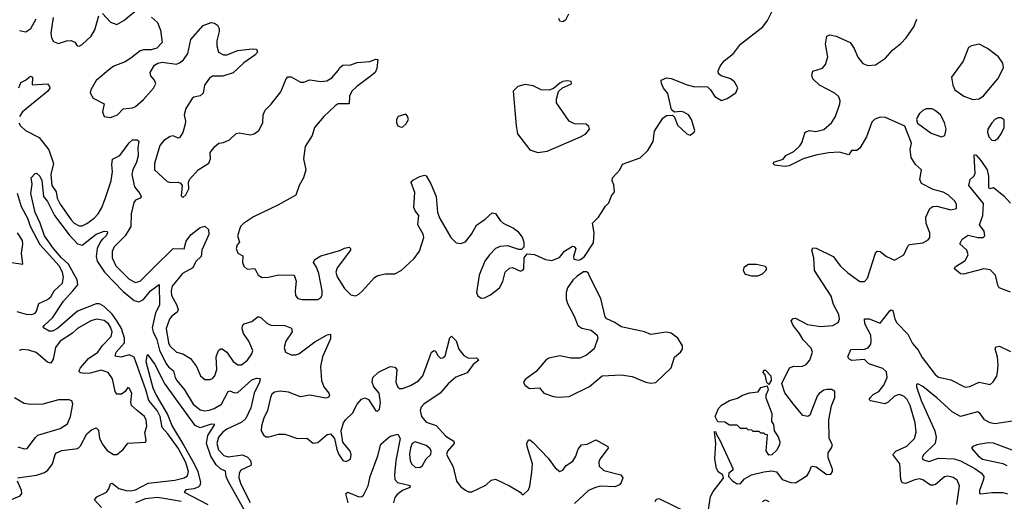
# Model space of a CAD drawing. Extents: x 1603745 to 1745082, y 385868 to 533966.
# Tile 166 of 256: x 1624927 to 1631195, y 466536 to 469601. Entities that reach past the tile are written whole.
import ezdxf

# ---------------------------------------------------------------- set-up
doc = ezdxf.new("R2010")
doc.units = 0

msp = doc.modelspace()

# ---------------------------------------------------------------- linework, layer by layer
at = {"layer": '0CON20XD'}
for points in [[(1625766.1, 469616.1), (1625803.6, 469583.6), (1625823.3, 469535), (1625833.8, 469455), (1625800.7, 469419.3), (1625765, 469408.8), (1625715, 469409.2), (1625695, 469402.5), (1625633.8, 469355), (1625597.9, 469332.1), (1625526.2, 469305), (1625505, 469290.6), (1625415, 469212.9), (1625379.5, 469155), (1625376.5, 469135), (1625395, 469102.5), (1625464, 469065), (1625454.4, 469015), (1625464.2, 468985), (1625505, 468977.5), (1625548.8, 468995), (1625586.4, 469033.6), (1625645, 469039.5), (1625665, 469049.5), (1625715, 469093.3), (1625779.2, 469165), (1625793.8, 469195), (1625786.2, 469215), (1625763, 469243), (1625758, 469265), (1625785, 469311.2), (1625805.9, 469324.1), (1625835, 469330), (1625925, 469318.5), (1625945, 469325.5), (1625970.5, 469345), (1625996.7, 469385), (1626017.5, 469475), (1626095, 469564.2), (1626145, 469582), (1626167.7, 469577.7), (1626186.7, 469565), (1626196.7, 469545), (1626196.7, 469525), (1626182.7, 469467.3), (1626183.1, 469435), (1626193.7, 469393.7), (1626225, 469377.8), (1626245, 469378.1), (1626315, 469404.3), (1626406.4, 469416.4), (1626435, 469412.5), (1626440, 469395), (1626423.3, 469375), (1626355, 469325.8), (1626285, 469262.5), (1626219.4, 469240.6), (1626155, 469241.5), (1626135, 469229.5), (1626103.5, 469185), (1626095, 469134), (1626075, 469117.1), (1626035, 469107.1), (1626025, 469099.2), (1625985, 469036), (1625973.1, 468995), (1625981.9, 468955), (1625980, 468935), (1625965, 468883.8), (1625945, 468850), (1625935, 468846.2), (1625905, 468862.5), (1625885, 468857.8), (1625845, 468832.9), (1625820.2, 468799.8), (1625785.4, 468685), (1625784.6, 468644.6), (1625865, 468571.4), (1625885, 468564.4), (1625935, 468567.5), (1625950.5, 468560.5), (1625961.2, 468545), (1625955, 468480), (1625965, 468470), (1625984.1, 468485.9), (1626003.8, 468525), (1626001.2, 468565), (1626008.8, 468585), (1626063.6, 468646.4), (1626131.9, 468688.1), (1626141.4, 468715), (1626139.2, 468755), (1626169.2, 468795), (1626195, 468814.2), (1626225, 468819.2), (1626263.2, 468836.8), (1626305, 468875.8), (1626325, 468880), (1626395, 468868.6), (1626420, 468875), (1626450, 468895), (1626474.2, 468945), (1626478, 468995), (1626488.8, 469025), (1626527.1, 469062.9), (1626588.8, 469141.2), (1626623.8, 469225), (1626635, 469236.7), (1626655, 469236.2), (1626715, 469203.3), (1626735, 469203.8), (1626775, 469218.8), (1626845, 469208), (1626882.3, 469212.3), (1626915, 469230), (1626955, 469276.7), (1626965, 469296.7), (1626985, 469311.2), (1627035, 469313.8), (1627075, 469328.8), (1627155, 469335.7), (1627195, 469350), (1627206.7, 469346.7), (1627200.7, 469289.3), (1627189.2, 469265), (1627165.8, 469245), (1627072.5, 469175), (1627042.2, 469145), (1627025.8, 469115), (1627023.9, 469066.1), (1626955, 469064.4), (1626935, 469053.1), (1626863.8, 468985), (1626804.4, 468915), (1626788, 468865), (1626744.2, 468795), (1626734.2, 468715.8), (1626748.8, 468645), (1626734.3, 468595), (1626707.1, 468545), (1626685.7, 468485), (1626569.8, 468420.2), (1626415, 468345.9), (1626351.5, 468305), (1626333.6, 468285), (1626313.3, 468225), (1626326.7, 468185), (1626311.1, 468168.9), (1626304.5, 468145), (1626315, 468114.2), (1626348.1, 468098.1), (1626345.8, 468055), (1626353.4, 468033.4), (1626375, 468013.1), (1626425, 468017.1), (1626445.5, 467975), (1626471.3, 467961.3), (1626508.1, 467961.9), (1626576.9, 467976.9), (1626675, 467976), (1626687.6, 467937.6), (1626680, 467875), (1626682.5, 467845), (1626697.3, 467827.3), (1626725, 467821.4), (1626825, 467820.8), (1626845, 467833.8), (1626851.9, 467848.1), (1626853.5, 467875), (1626831.5, 467985), (1626816.3, 468026.3), (1626798, 468055), (1626805.8, 468075), (1626845, 468098.5), (1626965, 468132.5), (1626995, 468147.5), (1627025, 468153.3), (1627033.3, 468145), (1627033.3, 468135), (1626947.4, 468022.6), (1626939.4, 467995), (1626948.5, 467965), (1626995, 467890), (1627035, 467850.9), (1627065, 467844.5), (1627085, 467854.4), (1627110, 467875), (1627185, 467960.8), (1627206.8, 467973.2), (1627255.7, 467984.3), (1627315, 467984.2), (1627355, 468004.2), (1627439.1, 468080.9), (1627472.4, 468127.6), (1627500, 468215), (1627495.4, 468235.4), (1627460.8, 468295), (1627468.8, 468355), (1627443.8, 468385), (1627436, 468405), (1627441.7, 468501.7), (1627420, 468565), (1627429.3, 468580.7), (1627475, 468603.3), (1627505, 468612.5), (1627515, 468607.5), (1627545, 468556.7), (1627577.5, 468475), (1627587.3, 468375), (1627601.3, 468335), (1627672.2, 468215), (1627705, 468181.9), (1627735, 468177.1), (1627765, 468188), (1627802.9, 468237.1), (1627835, 468294), (1627889.3, 468330.7), (1627935, 468372), (1627955, 468368), (1627985, 468323.8), (1628005, 468306), (1628070, 468275), (1628095, 468256.2), (1628125, 468217.5), (1628136.7, 468185), (1628137, 468153), (1628121.7, 468138.3), (1628105, 468137.5), (1628035, 468162.5), (1627985, 468157.5), (1627955, 468144.4), (1627917.5, 468105), (1627888.2, 468065), (1627852.7, 467975), (1627836, 467865), (1627842.7, 467842.7), (1627865, 467829.2), (1627885, 467831.4), (1627925, 467850), (1627982, 467895), (1628002.5, 467935), (1628018, 467995), (1628045, 468018.8), (1628065, 468023.8), (1628115, 468001.2), (1628131.7, 468008.3), (1628136.7, 468015), (1628137.5, 468085), (1628158.3, 468111.7), (1628205, 468106.2), (1628275, 468074.3), (1628315, 468068.6), (1628362.6, 468087.4), (1628395, 468127.5), (1628445, 468160), (1628457.3, 468157.3), (1628467, 468143), (1628452, 468095), (1628455, 468077.5), (1628485, 468071.2), (1628497.5, 468075), (1628522.5, 468095), (1628579.5, 468180.5), (1628584.2, 468245), (1628573, 468307), (1628612.5, 468345), (1628656.4, 468413.6), (1628677.5, 468435), (1628695, 468480), (1628712.5, 468505), (1628709.3, 468549.3), (1628697.5, 468575), (1628700, 468595), (1628746.7, 468645), (1628765, 468682.5), (1628877.5, 468722.5), (1628925, 468768.8), (1628960, 468825), (1628968.3, 468891.7), (1629021.2, 468975), (1629045, 468991.2), (1629082.5, 468992.5), (1629095, 468980), (1629115, 468928.8), (1629173.3, 468875), (1629195, 468866.2), (1629221.2, 468885), (1629223.8, 468895), (1629204.4, 468965), (1629184.3, 468995), (1629155, 469013.3), (1629132.9, 469017.1), (1629095, 469012.5), (1629076.4, 469026.4), (1629052.1, 469132.1), (1629026.2, 469165), (1629012, 469195), (1629010, 469215), (1629045, 469231.2), (1629075, 469227.5), (1629175, 469185.7), (1629225, 469174.3), (1629255, 469175.7), (1629305, 469173.8), (1629325, 469153.8), (1629351.1, 469111.1), (1629395, 469087.7), (1629430.4, 469099.6), (1629485.5, 469134.5), (1629498.3, 469168.3), (1629478, 469205), (1629451.2, 469225), (1629392.7, 469242.7), (1629375.9, 469255.9), (1629372.5, 469275), (1629385.6, 469305), (1629410.8, 469339.2), (1629470.8, 469385), (1629514.7, 469445.3), (1629656.9, 469555), (1629688.1, 469595), (1629735, 469690)], [(1625139.4, 469615), (1625126.1, 469515), (1625130.4, 469485), (1625142.6, 469462.6), (1625175, 469449.5), (1625225, 469467.1), (1625255, 469468.8), (1625277.7, 469457.7), (1625293.9, 469433.9), (1625305, 469433.3), (1625325, 469444), (1625381.9, 469495), (1625404.5, 469535.5), (1625430.6, 469625)], [(1625455, 469640.8), (1625505.7, 469585), (1625545, 469570.5), (1625590.8, 469595), (1625675, 469666.2)], [(1628420.6, 469635), (1628401.7, 469598.3), (1628385, 469586.7), (1628365, 469592.5), (1628358, 469608)], [(1624925, 469531.5), (1624965.7, 469524.3), (1624997.5, 469545), (1625032.8, 469607.2)], [(1629305, 466442.5), (1629325, 466567.5), (1629341.2, 466598.8), (1629406.4, 466683.6), (1629402.5, 466705), (1629375, 466722.5), (1629362.5, 466745), (1629353, 466807), (1629357.5, 466905), (1629350, 466980), (1629358.3, 466978.3), (1629360, 466965), (1629385, 466920), (1629467.5, 466745), (1629467.5, 466735), (1629441.2, 466715), (1629438.8, 466695), (1629466.7, 466665), (1629495, 466648), (1629515, 466648.8), (1629540.7, 466679.3), (1629586.2, 466703.8), (1629665, 466724.4), (1629715, 466730.5), (1629745, 466724.3), (1629780, 466675), (1629835.9, 466655.9), (1629865, 466654), (1629939.1, 466700.9), (1629955.6, 466725), (1629964.4, 466755.6), (1629975, 466760), (1629996.7, 466755), (1630065, 466706), (1630090.7, 466709.3), (1630100, 466725), (1630100.7, 466740.7), (1630073.9, 466813.9), (1630073.8, 466845), (1630095, 466876.7), (1630100, 466895), (1630080, 466935), (1630077.9, 467055), (1630095.4, 467144.6), (1630116.1, 467196.1), (1630116.7, 467235), (1630097, 467247), (1630065, 467248.6), (1630045, 467242.9), (1630016.9, 467223.1), (1630003.8, 467205), (1629956.7, 467085), (1629945, 467076.7), (1629912.7, 467082.7), (1629852, 467155), (1629796.8, 467226.8), (1629778.8, 467285), (1629828, 467385), (1629855, 467395.5), (1629905, 467394.7), (1629933.8, 467406.2), (1629957.1, 467435), (1629973.6, 467485), (1629965, 467510.8), (1629913.4, 467563.4), (1629890.4, 467605), (1629850.6, 467655), (1629838, 467685), (1629850, 467700), (1629865, 467700.8), (1629942.1, 467662.1), (1630025, 467648.2), (1630102.5, 467655), (1630138.1, 467675), (1630146.2, 467695), (1630142.1, 467725), (1630107.8, 467787.8), (1630091.7, 467841.7), (1629986.7, 468005), (1629982.5, 468085), (1629970, 468135), (1629975, 468150), (1629998, 468148), (1630105, 468093.8), (1630152.8, 468032.8), (1630199.5, 467989.5), (1630275, 467935.6), (1630305, 467934.4), (1630324, 467956), (1630374.4, 468115), (1630385, 468128), (1630405, 468125.8), (1630444.7, 468094.7), (1630495, 468070), (1630554.7, 468105.3), (1630580.5, 468159.5), (1630590.7, 468169.3), (1630675, 468180.4), (1630710.8, 468199.2), (1630720, 468215), (1630721.5, 468245), (1630698.2, 468305), (1630694.4, 468345), (1630720.9, 468399.1), (1630738.9, 468411.1), (1630765, 468414.4), (1630855, 468391.9), (1630891.2, 468398.8), (1630890, 468425), (1630881.1, 468445), (1630840, 468485), (1630805, 468503.1), (1630740.9, 468520.9), (1630668.6, 468558.6), (1630657.1, 468585), (1630666.7, 468645), (1630630.4, 468680.4), (1630602.5, 468725), (1630595.6, 468774.4), (1630604.3, 468815), (1630562.3, 468922.3), (1630437.6, 468977.6), (1630405, 468980.6), (1630371.3, 468968.7), (1630351.7, 468948.3), (1630318, 468855), (1630275, 468783.3), (1630255, 468767.5), (1630221.7, 468768.3), (1630205, 468740), (1630145, 468758.8), (1630075, 468753.3), (1629995, 468739.2), (1629915, 468715.7), (1629825, 468670), (1629795, 468666), (1629735, 468676.2), (1629723.3, 468685), (1629726.7, 468695), (1629787.1, 468712.9), (1629804.3, 468735.7), (1629855, 468762), (1629892.1, 468797.9), (1629905, 468817.5), (1629926.7, 468885), (1629954.1, 468895.9), (1629995, 468888.9), (1630045, 468902.2), (1630094.7, 468945.3), (1630119.2, 468985), (1630147.8, 469065), (1630150, 469085), (1630140.3, 469110.3), (1630115, 469134.2), (1630018.6, 469185), (1629976, 469225), (1629970, 469245), (1629976.7, 469273.3), (1630038, 469292), (1630057.1, 469315), (1630072, 469365), (1630057.5, 469445), (1630064.1, 469495.9), (1630085, 469504), (1630125, 469496.2), (1630212.5, 469455), (1630237.9, 469417.9), (1630262.2, 469362.2), (1630295, 469322.9), (1630325, 469308.5), (1630375, 469313.6), (1630437.8, 469355), (1630482.7, 469407.3), (1630535, 469448.5), (1630570, 469485), (1630619.1, 469555), (1630638.5, 469605)], [(1630995, 469094), (1631035, 469098), (1631062.7, 469117.3), (1631154.2, 469225), (1631190, 469295), (1631186.2, 469325), (1631156.7, 469365), (1631088, 469418), (1631035, 469444.3), (1630985, 469434.2), (1630965.7, 469424.3), (1630932.8, 469337.2), (1630859.5, 469235), (1630866.9, 469185), (1630879.2, 469155), (1630936.2, 469115), (1630995, 469094)], [(1624921.8, 469168.2), (1624935, 469202), (1624965, 469216), (1624995, 469241.2), (1625008, 469235), (1625006.7, 469186.7), (1625103.3, 469193.3), (1625117.5, 469175), (1625120, 469165), (1625105.7, 469145), (1624945, 469014.6), (1624925.9, 468985)], [(1628225, 468755.5), (1628285, 468763.8), (1628496, 468855), (1628531.2, 468875), (1628553.3, 468905), (1628550.7, 468920.7), (1628532.5, 468935), (1628457.9, 468937.9), (1628425.5, 468955.5), (1628345, 469072.5), (1628343.9, 469096.1), (1628357, 469143), (1628383, 469167), (1628435, 469190), (1628440, 469195), (1628437, 469207), (1628415, 469212.5), (1628385, 469207.5), (1628365, 469197.5), (1628325, 469162.5), (1628298.3, 469151.7), (1628246.1, 469153.9), (1628195, 469179.2), (1628145, 469187.8), (1628098.8, 469175), (1628068.8, 469145), (1628086.4, 468926.4), (1628096.2, 468875), (1628175, 468773.3), (1628225, 468755.5)], [(1627355, 468916.2), (1627365, 468920), (1627386, 468935), (1627402, 468965), (1627396.8, 468986.8), (1627385, 468998.8), (1627336.2, 468985), (1627325.8, 468965), (1627325.8, 468945), (1627335, 468926.2), (1627355, 468916.2)], [(1630795, 468854.4), (1630815.5, 468864.5), (1630824.4, 468905), (1630815, 468946), (1630787.9, 468995), (1630755, 469023.5), (1630735, 469032.7), (1630697.3, 469032.7), (1630676.4, 469023.6), (1630655.5, 469004.5), (1630640.9, 468979.1), (1630635.8, 468965), (1630642.5, 468942.5), (1630729.5, 468879.5), (1630795, 468854.4)], [(1624922.6, 468945), (1624931.3, 468925), (1624963.8, 468895), (1625051, 468851), (1625113.6, 468773.6), (1625143.2, 468685), (1625124.5, 468615), (1625132.1, 468545), (1625158.5, 468505), (1625166.3, 468465), (1625185, 468427.9), (1625255, 468327.5), (1625275, 468306.9), (1625305, 468289.2), (1625325, 468290), (1625354.4, 468305), (1625401.9, 468338.1), (1625427.3, 468365), (1625448.5, 468401.5), (1625470.9, 468460.9), (1625510.2, 468575), (1625518.9, 468635), (1625513.4, 468676.6), (1625517.6, 468712.4), (1625565, 468736.9), (1625625, 468818), (1625644.5, 468835.5), (1625675, 468836.2), (1625685, 468827.5), (1625679.5, 468785), (1625681.9, 468735), (1625671.4, 468695), (1625647.1, 468645), (1625641.4, 468615), (1625657.3, 468537.3), (1625692.5, 468495), (1625700, 468475), (1625694.4, 468465.6), (1625665, 468453.1), (1625652.7, 468437.3), (1625635.9, 468365), (1625634.6, 468285), (1625599.6, 468225), (1625529.6, 468155), (1625516.1, 468125), (1625515.4, 468085.4), (1625538.8, 468035), (1625625, 467948.8), (1625665, 467928.2), (1625695, 467937.5), (1625785, 468027.3), (1625905, 468145.6), (1625975, 468143.3), (1625987.9, 468192.1), (1626002.9, 468215), (1626019.2, 468235), (1626075, 468278.6), (1626105, 468286), (1626130, 468265), (1626131.1, 468235), (1626086.9, 468135), (1626083.3, 468095), (1626047.7, 468062.3), (1626028.5, 468021.5), (1625964.1, 467985.9), (1625898.8, 467905), (1625891.6, 467875), (1625894.3, 467845), (1625926.9, 467785), (1625935.4, 467755), (1625929.2, 467740.8), (1625895.5, 467715), (1625880, 467695), (1625860.3, 467635), (1625873.4, 467545), (1625882.9, 467525), (1625925, 467486.2), (1625965, 467474), (1626015.4, 467445), (1626053.3, 467395), (1626077.5, 467335), (1626105, 467310.6)], [(1631135, 468832.9), (1631155, 468847.5), (1631175.7, 468875), (1631192.9, 468915), (1631194, 468964), (1631175.7, 468975.7), (1631155, 468975.6), (1631135, 468965.7), (1631114.4, 468945), (1631090.6, 468905), (1631088.1, 468885), (1631095.6, 468855), (1631115, 468834.4), (1631135, 468832.9)], [(1631235, 467868.1), (1631162.2, 467895), (1631152.4, 467912.4), (1631138.9, 467975), (1631105, 468009.2), (1631065, 468014.6), (1630935, 467980.6), (1630915, 467984.4), (1630878, 468015), (1630880.9, 468029.1), (1630945, 468068.9), (1630965.5, 468105), (1630955.5, 468135), (1630911.5, 468175), (1630925.5, 468205), (1630965, 468229.6), (1631025.5, 468214.5), (1631060, 468215), (1631071.2, 468225), (1631065.6, 468255), (1631037.1, 468295), (1631058.8, 468355), (1631062.3, 468432.3), (1630967.8, 468545), (1630977, 468583), (1631002.1, 468607.9), (1631010, 468625), (1631002.4, 468737.6), (1631005, 468743.3), (1631015, 468738.6), (1631045, 468704.5), (1631084.8, 468644.8), (1631094.7, 468605.3), (1631095, 468531.2), (1631105, 468527.5), (1631125, 468533.5), (1631135, 468527.5), (1631190.7, 468480.7), (1631235, 468432.7)], [(1625802, 467115), (1625748.4, 467178.4), (1625731, 467245), (1625655, 467452.9), (1625625, 467468.7), (1625573.5, 467453.5), (1625535, 467460), (1625542.3, 467485), (1625594.3, 467545), (1625594.8, 467575.2), (1625575.1, 467635), (1625545.5, 467685.5), (1625516, 467726), (1625465, 467776.4), (1625435, 467792.2), (1625415, 467793.6), (1625295, 467747), (1625166.8, 467635), (1625135, 467619.2), (1625115, 467618.1), (1625079.7, 467639.7), (1625076, 467645), (1625083.1, 467655), (1625135.7, 467704.3), (1625205, 467810.4), (1625266.2, 467875), (1625296.9, 467913.1), (1625292.3, 467945), (1625237.8, 468045), (1625193.8, 468085), (1625141.9, 468145), (1625085.3, 468225), (1625057.1, 468307.1), (1625025, 468374.4), (1624998.6, 468495), (1625006.7, 468555), (1625000.6, 468595), (1625025, 468623.1), (1625035, 468624.3), (1625054.4, 468605), (1625067.1, 468577.1), (1625078.5, 468475), (1625105, 468443.3), (1625149.3, 468355), (1625241.3, 468231.3), (1625295, 468174.7), (1625325, 468166.1), (1625415, 468235.3), (1625465, 468255.4), (1625484, 468254), (1625487.1, 468245), (1625477.3, 468225), (1625454.8, 468205.2), (1625440.9, 468189.1), (1625420.3, 468145), (1625413.9, 468095), (1625420.6, 468065), (1625466.9, 467995), (1625585, 467870.8), (1625656.4, 467815), (1625685, 467804.8), (1625715, 467821.1), (1625760, 467875), (1625815.7, 467915.7), (1625816.4, 467785), (1625792.1, 467735), (1625771, 467641), (1625776.2, 467615), (1625799.7, 467565), (1625817, 467497), (1625857.2, 467415), (1625875, 467391.9), (1625907.1, 467367.1), (1625916.2, 467325), (1625926.8, 467305), (1625976.2, 467246.2), (1626031.2, 467155), (1626075, 467118.2), (1626105, 467111.6), (1626133.3, 467116.7), (1626165, 467127.4), (1626212.5, 467155), (1626255, 467234.3), (1626265, 467239.4), (1626295, 467227.3), (1626315, 467229.6), (1626405, 467308.5), (1626435, 467320.5), (1626456.9, 467316.9), (1626453.1, 467295), (1626419.8, 467225), (1626398.3, 467131.7), (1626366.4, 467063.6), (1626340.7, 467039.3), (1626245, 466994.8), (1626217.7, 466975), (1626193, 466945), (1626182.8, 466905), (1626193.6, 466863.6), (1626227.1, 466827.1), (1626255, 466819.8), (1626345, 466831.6), (1626376.4, 466816.4), (1626395.5, 466795), (1626401.2, 466775), (1626397.5, 466765), (1626335.9, 466734.1), (1626324.3, 466715), (1626321.7, 466685), (1626334, 466645), (1626395, 466528.7)], [(1624910, 467745), (1624967.7, 467727.7), (1625004.6, 467725.4), (1625025, 467733.3), (1625034.6, 467745.4), (1625050, 467795), (1625105, 467820), (1625125, 467836.5), (1625146.9, 467875), (1625199.6, 467925), (1625206.5, 467963.5), (1625199, 467995), (1625178, 468035), (1625057.4, 468167.4), (1624995.9, 468285), (1624978.5, 468335), (1624939, 468409), (1624914.2, 468494.2)], [(1624820, 468065), (1624947.5, 468045), (1624938.1, 468115), (1624948, 468172), (1624945.4, 468195), (1624913.8, 468245)], [(1628355, 467199.6), (1628425, 467203.5), (1628553.7, 467266.3), (1628635.5, 467334.5), (1628755, 467341.4), (1628825, 467329.4), (1628913.6, 467293.6), (1628945, 467288.5), (1628977, 467293), (1629073.6, 467386.4), (1629095, 467454.2), (1629132.9, 467485), (1629146.9, 467505), (1629145.6, 467525), (1629115.5, 467575), (1629075, 467607.1), (1629043, 467613), (1628945, 467597.8), (1628904.6, 467614.6), (1628755.9, 467645.9), (1628715, 467673.8), (1628665, 467697.5), (1628655, 467710), (1628627.2, 467827.2), (1628556.7, 467965), (1628545, 467990), (1628535, 467996.7), (1628515, 467996.2), (1628475, 467968.8), (1628447.6, 467942.4), (1628414.2, 467895), (1628405.8, 467865), (1628405.7, 467825), (1628414.3, 467795), (1628456.9, 467715), (1628480, 467655), (1628505, 467637.5), (1628565.9, 467625.9), (1628603.6, 467593.6), (1628607.5, 467575), (1628584, 467506), (1628534.4, 467465.6), (1628492.1, 467447.9), (1628435, 467446.7), (1628365, 467461.9), (1628295, 467446.5), (1628275.9, 467434.1), (1628215, 467362.5), (1628145, 467311.2), (1628133.8, 467295), (1628143.3, 467275), (1628172.5, 467255), (1628235, 467257.5), (1628264.6, 467224.6), (1628325, 467203.6), (1628355, 467199.6)], [(1629585, 467970.8), (1629625, 467971.2), (1629655, 467983.3), (1629677.5, 468005), (1629682.5, 468015), (1629675, 468030), (1629616.4, 468043.6), (1629565.9, 468044.1), (1629536, 468025), (1629531.4, 468005), (1629545, 467982.5), (1629585, 467970.8)], [(1630891.8, 466515), (1630909.6, 466635), (1630895, 466670.6), (1630868.5, 466688.5), (1630835, 466695.4), (1630815, 466692.7), (1630756.1, 466643.9), (1630741.4, 466638.6), (1630725, 466640), (1630675, 466673.8), (1630655, 466679.1), (1630625, 466673.6), (1630565, 466649.1), (1630545, 466654.4), (1630535.3, 466675.3), (1630528.8, 466775), (1630484.4, 466835), (1630504.3, 466855), (1630575, 466886.8), (1630623.6, 466936.4), (1630633.9, 466976.1), (1630628.1, 467035), (1630596.4, 467145), (1630577.3, 467185), (1630555.7, 467205), (1630525, 467215.4), (1630495, 467206.2), (1630455, 467167.5), (1630435, 467156.4), (1630343.3, 467175), (1630334.4, 467184.4), (1630340, 467195), (1630360.5, 467215), (1630396.2, 467235), (1630427.2, 467275), (1630448.9, 467325), (1630445, 467359.2), (1630421.3, 467381.3), (1630331.5, 467411.5), (1630305, 467439.2), (1630225, 467432.5), (1630205, 467441.9), (1630198.1, 467455), (1630217, 467503), (1630305, 467503.5), (1630327.7, 467512.3), (1630344, 467536), (1630348, 467555), (1630344, 467594), (1630305.8, 467665), (1630305, 467697.5), (1630335, 467698.1), (1630405, 467668.8), (1630451.7, 467728.3), (1630465, 467748), (1630475, 467753.8), (1630485, 467750), (1630498.5, 467695), (1630511.4, 467671.4), (1630579.9, 467599.9), (1630610.8, 467540.8), (1630647.4, 467497.4), (1630671.7, 467451.7), (1630755, 467343.1), (1630775, 467326.5), (1630855, 467308.8), (1630945, 467263.5), (1630975, 467267.5), (1631035, 467293.3), (1631105, 467280), (1631124.5, 467295.5), (1631146.8, 467333.2), (1631151.9, 467355), (1631156.1, 467405), (1631151.1, 467455), (1631136.9, 467505), (1631140.7, 467519.3), (1631165, 467524.4), (1631235, 467490)], [(1624914.2, 466685.8), (1625035, 466702.2), (1625085, 466718.6), (1625105.7, 466735), (1625135.7, 466775), (1625152.2, 466835), (1625160.8, 466845), (1625195, 466858.5), (1625297.5, 466872.5), (1625315, 466888.8), (1625354.7, 466965.3), (1625385, 466990.8), (1625415, 467003.8), (1625428.9, 466988.9), (1625435.5, 466935), (1625455.4, 466895), (1625485, 466859.1), (1625525, 466833.5), (1625545, 466833.3), (1625555, 466840), (1625585, 466865.8), (1625615, 466905.7), (1625728.3, 466911.7), (1625732.5, 466925), (1625723.5, 466975), (1625735.9, 467015), (1625732.9, 467052.9), (1625721.5, 467075), (1625675, 467114.4), (1625638.2, 467145), (1625634.6, 467165), (1625640, 467225), (1625625, 467256.7), (1625615, 467260), (1625598, 467235), (1625575, 467218.6), (1625545, 467218.8), (1625534.4, 467234.4), (1625518.9, 467315), (1625490.6, 467355), (1625445, 467370), (1625375, 467350.9), (1625338.8, 467348.8), (1625313.5, 467353.5), (1625304.4, 467365), (1625313.3, 467385), (1625366, 467445), (1625424.8, 467485.2), (1625455, 467527.5), (1625510, 467585), (1625515.3, 467615), (1625505.8, 467645), (1625493.2, 467665), (1625465, 467687.6), (1625416.1, 467696.1), (1625379.2, 467685), (1625295, 467636.4), (1625263.8, 467606.2), (1625185.5, 467555), (1625154.8, 467515.2), (1625139.3, 467440.8), (1625125, 467415.7), (1625105, 467421.8), (1625032.5, 467482.5), (1624985, 467498.1), (1624945, 467502.2), (1624923.9, 467496.1)], [(1626105, 467310.6), (1626138.7, 467311.3), (1626155, 467318.6), (1626169.5, 467335), (1626181.1, 467375), (1626178.8, 467455), (1626193.5, 467495), (1626205, 467507.1), (1626215, 467506.9), (1626245.2, 467485.2), (1626285, 467426.9), (1626315, 467404.4), (1626338.8, 467405), (1626377.8, 467435), (1626405.6, 467475), (1626411.1, 467495), (1626385.5, 467555), (1626351.5, 467605), (1626343, 467633), (1626345, 467652.5), (1626355.5, 467664.5), (1626405, 467681.1), (1626445, 467711.4), (1626465, 467704.4), (1626500.7, 467670.7), (1626525, 467657.3), (1626615, 467655.5), (1626658.2, 467638.2), (1626661.1, 467615), (1626621.5, 467555), (1626610, 467515), (1626620, 467485), (1626655, 467468.6), (1626685, 467467.8), (1626705, 467475.6), (1626805, 467551.2), (1626885, 467595.7), (1626905, 467600), (1626905, 467570), (1626853.7, 467456.3), (1626841.5, 467395), (1626847.3, 467305), (1626862.9, 467265), (1626895.8, 467225), (1626899.2, 467210.8), (1626893.9, 467196.1), (1626875, 467192.5), (1626775, 467211.4), (1626715, 467200.6), (1626638.9, 467231.1), (1626585, 467237.9), (1626549.3, 467230.7), (1626533, 467217), (1626522.8, 467197.2), (1626504.4, 467115), (1626480.6, 467065), (1626466.1, 467016.1), (1626464.3, 466985), (1626478.3, 466958.3), (1626495, 466947.5), (1626515, 466947.1), (1626575, 466962.9), (1626615, 466964.2), (1626695, 466936), (1626755, 466938), (1626795.9, 466905.9), (1626825, 466910), (1626885, 466962), (1626905, 466966.2), (1626931.2, 466935), (1626946, 466865), (1626959.2, 466835), (1626985, 466796), (1627005, 466790), (1627033.8, 466805), (1627038, 466835), (1627031.2, 466855), (1626985, 466912.5), (1626972.9, 466985), (1626989.4, 467035), (1627003.1, 467056.9), (1627045, 467098), (1627076.4, 467153.6), (1627103, 467187), (1627125, 467193.8), (1627146.7, 467185), (1627195, 467111.2), (1627205, 467110), (1627218.3, 467121.7), (1627224.2, 467165), (1627215.7, 467225), (1627181.2, 467265), (1627170.8, 467295), (1627175.8, 467325), (1627211.3, 467358.7), (1627285, 467393.3), (1627315, 467390), (1627328.8, 467375), (1627321.8, 467295), (1627335, 467262.5), (1627345, 467254.4), (1627364.5, 467254.5), (1627415, 467272.2), (1627465, 467303.1), (1627493.1, 467335), (1627547.5, 467485), (1627565, 467496.7), (1627575, 467492.5), (1627588, 467465), (1627605, 467446.2), (1627620.8, 467449.2), (1627635, 467461.2), (1627664.2, 467575.8), (1627675, 467587.5), (1627705, 467557.5), (1627722.5, 467505), (1627755, 467464), (1627785, 467448), (1627835, 467448.8), (1627850, 467435), (1627812.9, 467407.1), (1627775.5, 467354.5), (1627703.8, 467326.2), (1627655, 467283.8), (1627602.9, 467225), (1627498.8, 467155), (1627482.3, 467135), (1627475.4, 467115), (1627484.5, 467075), (1627515, 467040.4), (1627577.8, 467017.8), (1627639.7, 466949.7), (1627689.7, 466919.7), (1627692, 466905), (1627650, 466855), (1627644, 466835), (1627685.6, 466755), (1627708.6, 466665), (1627735, 466628.8), (1627765, 466606.2), (1627785, 466596.2), (1627805, 466596.2), (1627895, 466638.8), (1627928.8, 466671.2), (1627955, 466677.5), (1628044.4, 466634.4), (1628113.6, 466593.6), (1628125, 466580), (1628135, 466580), (1628165, 466610), (1628175, 466632.5), (1628188.2, 466721.8), (1628190.4, 466775), (1628156.7, 466885), (1628155.8, 466904.2), (1628165, 466927.5), (1628175, 466926.7), (1628195, 466910.6), (1628290.6, 466810.6), (1628335, 466748.6), (1628365, 466726), (1628383.8, 466735), (1628406.2, 466765), (1628447.9, 466792.1), (1628466.6, 466823.4), (1628482, 466868), (1628503.6, 466896.4), (1628539.3, 466900.7), (1628595, 466928), (1628671.2, 466885), (1628673.8, 466875), (1628667.5, 466865), (1628620.5, 466805), (1628613.6, 466785), (1628615, 466760), (1628645, 466732.7), (1628754.3, 466704.3), (1628766.2, 466685), (1628756, 466655), (1628745, 466642), (1628715, 466628.6), (1628625, 466631.8), (1628592, 466625), (1628546.9, 466605), (1628458.6, 466521.4)], [(1626415.1, 466375), (1626254.5, 466665), (1626241.6, 466695), (1626237.2, 466727.2), (1626205, 466742.1), (1626178.5, 466768.5), (1626143.3, 466823.3), (1626117, 466905), (1626124.2, 466955.8), (1626170, 467025), (1626145, 467027.1), (1626075, 467003.1), (1626045, 467018.8), (1625848.4, 467288.4), (1625785, 467414), (1625745, 467467.5), (1625737.5, 467462.5), (1625729.4, 467425), (1625775, 467257.3), (1625795, 467210.8), (1625868.1, 467088.1), (1625896.8, 467015), (1625972, 466892), (1626038.6, 466775), (1626060.3, 466725), (1626078, 466655), (1626073.5, 466636.5), (1626063, 466627), (1626034.8, 466615.2), (1625985, 466610.3), (1625973.3, 466595), (1626124.7, 466515)], [(1629695, 467280), (1629683, 467293), (1629671.7, 467341.7), (1629660, 467355), (1629665, 467370), (1629675, 467370), (1629708.8, 467335), (1629710, 467305), (1629695, 467280)], [(1629695, 466830), (1629678.3, 466858.3), (1629688.3, 466958.3), (1629671.7, 466961.7), (1629665, 466970), (1629645, 466970), (1629635, 466980), (1629595, 466980), (1629588.3, 466988.3), (1629565, 466990), (1629555, 467000), (1629515, 467000), (1629495, 467020), (1629445, 467020), (1629415, 467040), (1629371.7, 467041.7), (1629353.3, 467075), (1629375, 467127.5), (1629395, 467147.5), (1629445, 467177.5), (1629497, 467193), (1629528.3, 467211.7), (1629573, 467227), (1629627, 467233), (1629645, 467260), (1629685, 467270), (1629691.2, 467245), (1629677.5, 467212.5), (1629677.1, 467195), (1629714.2, 467095), (1629712.5, 467045), (1629725.8, 467025), (1629728.8, 466985), (1629755.6, 466945.6), (1629766, 466915), (1629763.8, 466895), (1629745, 466860), (1629715, 466832.5), (1629695, 466830)], [(1631275, 467050.4), (1631135, 467028.4), (1631104.3, 467035), (1631067.8, 467055), (1631041.4, 467095), (1631025, 467105.5), (1630915, 467076.9), (1630862.1, 467105), (1630764.2, 467194.2), (1630675, 467266.9), (1630645, 467284.2), (1630635, 467280), (1630635, 467263.8), (1630665, 467177.8), (1630751.9, 466985), (1630761.4, 466945), (1630754.6, 466905), (1630681.9, 466835), (1630671.1, 466815), (1630675, 466802.5), (1630715, 466790), (1630775, 466811.7), (1630875, 466807.5), (1630915, 466793.9), (1631007.7, 466745), (1631049.5, 466715), (1631063.8, 466695), (1631063.2, 466675), (1631036.8, 466605), (1631037.1, 466587.1), (1631043.3, 466583.3), (1631115, 466592.4), (1631185, 466592.5), (1631215, 466583.5)], [(1624915, 466882.1), (1624955, 466869.5), (1624975, 466873.3), (1625026.8, 466943.3), (1625043.3, 466956.7), (1625185, 467000.5), (1625231.5, 467028.5), (1625250.5, 467075), (1625264.4, 467155), (1625258.8, 467175), (1625242.2, 467182.2), (1625175, 467181.8), (1625075, 467153.9), (1624995, 467151.2), (1624955, 467159.5), (1624895, 467194.3)], [(1625447.5, 466497.5), (1625403.3, 466545), (1625418.8, 466565), (1625480.5, 466595), (1625495.5, 466615), (1625505, 466646.7), (1625515, 466651.2), (1625558.6, 466618.6), (1625604.8, 466604.8), (1625635, 466602.6), (1625665, 466609.8), (1625745, 466650.8), (1625915, 466671.7), (1625974.4, 466685.6), (1625995, 466698.2), (1626001.6, 466725), (1625985, 466782.7), (1625935, 466874.8), (1625870, 466965), (1625833.9, 467005), (1625821.3, 467075), (1625802, 467115)], [(1627017.1, 466527.1), (1627003.5, 466586.5), (1627016.1, 466593.9), (1627085, 466564.7), (1627105, 466566.2), (1627116.2, 466575), (1627144.8, 466635), (1627158.5, 466695), (1627206.4, 466825), (1627225, 466898.8), (1627285, 466950), (1627335, 466963.3), (1627348.8, 466935), (1627321.5, 466795), (1627312.6, 466705), (1627315, 466674.3), (1627331.4, 466655), (1627405, 466639.6), (1627413.1, 466635), (1627411.4, 466625), (1627364.3, 466605.7), (1627329.5, 466580.5), (1627315, 466560.5), (1627306.8, 466526.7)], [(1627475, 466751.2), (1627491.2, 466765), (1627513.6, 466806.4), (1627543.8, 466835), (1627546, 466855), (1627539.3, 466869.3), (1627515, 466890.6), (1627445, 466914.4), (1627425, 466904.3), (1627413.9, 466876.1), (1627408.2, 466835), (1627411.8, 466795), (1627421.1, 466775), (1627445, 466754.2), (1627475, 466751.2)], [(1631245, 466862.2), (1631125, 466905.2), (1631092.4, 466907.6), (1631020, 466895), (1630993.3, 466885), (1630986, 466875), (1631027.5, 466825), (1631055.8, 466805), (1631185, 466776.8), (1631211.1, 466765)], [(1624875, 466548.6), (1624929.7, 466570.3), (1624941.2, 466585), (1624939.2, 466605), (1624914.2, 466665)], [(1625955.4, 466535), (1625845, 466554.9), (1625805, 466559.6), (1625725, 466552.4), (1625665, 466526.2)], [(1628973.3, 466535), (1628980.5, 466549.5), (1628995, 466553.3), (1629165, 466471.4)], [(1629656.2, 466535), (1629675, 466546), (1629695, 466536)]]:
    msp.add_lwpolyline(points, dxfattribs=at)

doc.saveas('drawing.dxf')
